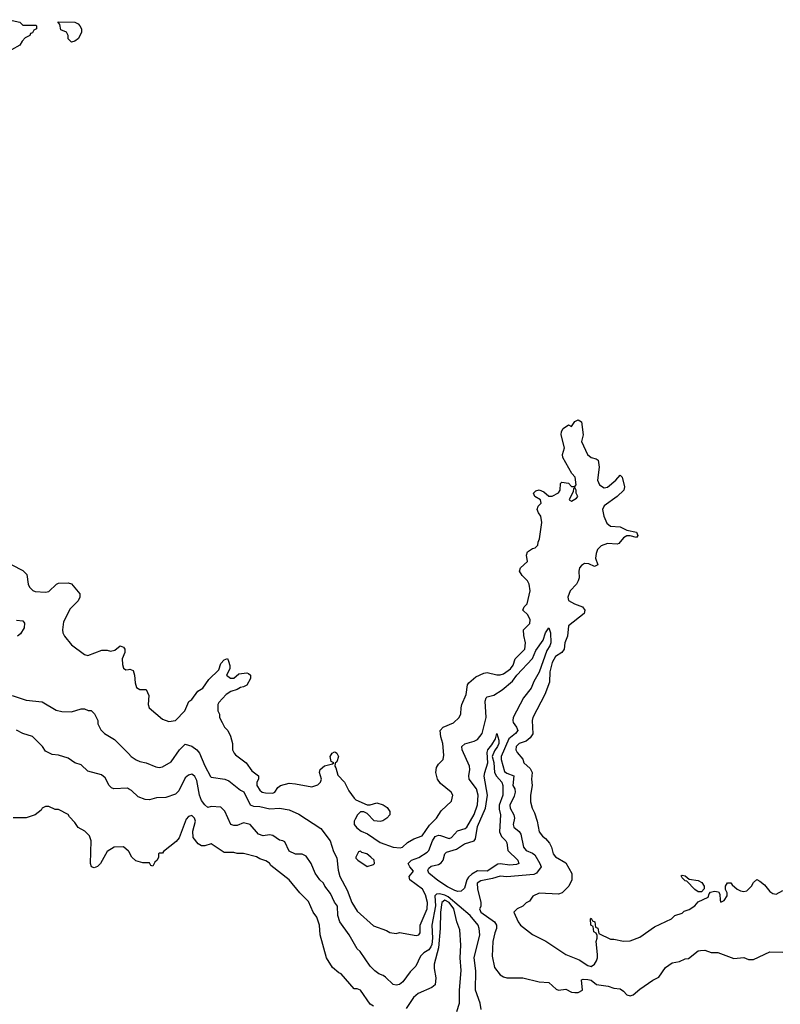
# Model space of a CAD drawing. Header units: inches. Extents: x 2380249 to 2585472, y 382747 to 546448.
# Tile 238 of 256: x 2459331 to 2464015, y 510223 to 516287. Entities that reach past the tile are written whole.
import ezdxf

# ---------------------------------------------------------------- set-up
doc = ezdxf.new("R2010")
doc.units = ezdxf.units.IN
doc.header["$MEASUREMENT"] = 0
doc.layers.add('C4551', color=7, linetype='Continuous')
doc.layers.add('C4561', color=7, linetype='Continuous')

msp = doc.modelspace()

# ---------------------------------------------------------------- linework, layer by layer
at = {"layer": 'C4551', "color": 4}
for points, elevation in [([(2459266.8, 516286.8), (2459331.6, 516271.6), (2459350, 516254), (2459430, 516254), (2459434, 516250), (2459434, 516230), (2459418, 516222), (2459410, 516206), (2459398, 516202), (2459394, 516190), (2459365.4, 516174.6), (2459346, 516154), (2459331.1, 516128.9), (2459279.6, 516100.4)], 56), ([(2459282, 512930), (2459350, 512894), (2459374, 512870), (2459382, 512810), (2459391.6, 512791.6), (2459411.6, 512771.6), (2459425.4, 512765.4), (2459490, 512761), (2459510, 512766), (2459558, 512810), (2459570, 512816), (2459630, 512818), (2459650, 512812), (2459702, 512750), (2459702, 512730), (2459690, 512708), (2459642, 512658), (2459601.4, 512578.6), (2459594.8, 512530), (2459597.3, 512510), (2459607.3, 512490), (2459650, 512436), (2459730, 512378), (2459750, 512372), (2459836.4, 512403.6), (2459870, 512404.7), (2459890, 512398), (2459916.4, 512403.6), (2459950, 512431.3), (2459970, 512422), (2459978, 512410), (2459978, 512390), (2459962, 512350), (2459963.6, 512316.4), (2459970, 512294), (2459983.6, 512283.6), (2460000, 512285.1)], 56), ([(2459310, 512588), (2459350, 512584), (2459360.5, 512570), (2459358.7, 512541.3), (2459335.5, 512504.5), (2459318, 512490)], 52), ([(2459284.5, 512124.5), (2459370, 512096), (2459470, 512086), (2459555.3, 512035.3), (2459590, 512026), (2459650, 512024.7), (2459710, 512042), (2459730, 512042), (2459752.7, 512032.7), (2459770, 512032), (2459790.9, 512010.9), (2459811.3, 511970), (2459812, 511950), (2459830, 511914), (2459854, 511890), (2459914.4, 511854.4), (2460000, 511768.1)], 52), ([(2460000, 511550.4), (2459993.7, 511553.7), (2459910.7, 511550.7), (2459896.8, 511556.8), (2459881, 511570), (2459856.8, 511616.8), (2459835.3, 511635.3), (2459750, 511658), (2459710, 511698), (2459671.1, 511711.1), (2459630, 511738), (2459570, 511758), (2459530, 511762), (2459490, 511782), (2459472, 511810), (2459410, 511871.3), (2459350, 511891.3), (2459310, 511911)], 48), ([(2460000, 511166.6), (2459970, 511192), (2459911.6, 511191.6), (2459870, 511164.7), (2459828.7, 511090), (2459810, 511071.3), (2459790, 511062.8), (2459772, 511070), (2459766, 511090), (2459771.3, 511230), (2459759.8, 511259.8), (2459732, 511290), (2459690, 511312), (2459670, 511342), (2459636.9, 511376.9), (2459630, 511392), (2459570, 511422), (2459550, 511422), (2459510, 511442), (2459490, 511442), (2459470, 511431.3), (2459462, 511418), (2459426, 511390), (2459370, 511371.3), (2459290, 511372)], 44)]:
    msp.add_lwpolyline(points, dxfattribs=dict(at, elevation=elevation))
at = {"layer": 'C4551', "color": 4, "elevation": 56}
msp.add_lwpolyline([(2459650, 516149.2), (2459629, 516169), (2459628.7, 516190), (2459618, 516210), (2459584.7, 516224.7), (2459578, 516258), (2459566, 516274), (2459670, 516271.3), (2459690, 516262), (2459702, 516250), (2459712, 516230), (2459712, 516210), (2459692, 516170), (2459670, 516155.3)], close=True, dxfattribs=at)
at = {"layer": 'C4561', "color": 4}
for points, elevation in [([(2460000, 512285.1), (2460010, 512286), (2460030, 512278), (2460038.8, 512250), (2460042, 512202), (2460050, 512174), (2460070, 512162), (2460110, 512162), (2460125.4, 512125.4), (2460122, 512070), (2460128.4, 512048.4), (2460210, 511979.1), (2460250, 511964), (2460290, 511971), (2460348.7, 512030), (2460372.7, 512087.3), (2460390, 512101), (2460427.8, 512152.2), (2460459, 512170), (2460496.6, 512223.4), (2460557.5, 512282.5), (2460570, 512322), (2460590, 512344.7), (2460610, 512352), (2460616.9, 512336.9), (2460624.7, 512310), (2460624.7, 512290), (2460604.7, 512250), (2460630, 512232), (2460650, 512232), (2460681.2, 512258.8), (2460730, 512264.7), (2460739.8, 512259.8), (2460752, 512250), (2460752, 512230), (2460730.6, 512189.4), (2460710, 512177.2), (2460690, 512174), (2460670, 512161.2), (2460632, 512150), (2460602, 512130), (2460558, 512082), (2460552, 512070), (2460552, 512030), (2460562, 512010), (2460562, 511990), (2460578, 511958), (2460592, 511930), (2460612, 511910), (2460630, 511874), (2460642, 511830), (2460642, 511790), (2460652, 511770), (2460659.6, 511759.6), (2460724.7, 511710), (2460759.8, 511659.8), (2460802, 511630), (2460802, 511610), (2460791.3, 511590), (2460791, 511570), (2460810, 511541), (2460824.7, 511530), (2460844.7, 511524.7), (2460890, 511524), (2460902, 511530), (2460921.2, 511558.8), (2460938, 511570), (2460990, 511584), (2461030, 511581), (2461130, 511562.8), (2461166.3, 511573.7), (2461184, 511590), (2461189.2, 511610), (2461178, 511650), (2461180.9, 511670), (2461207.8, 511692.2), (2461256.4, 511703.6), (2461266, 511710), (2461250, 511718), (2461243.7, 511750), (2461255.3, 511770), (2461270, 511778.8), (2461276.3, 511776.3), (2461284.7, 511770), (2461294, 511750), (2461284.7, 511715.3), (2461272.7, 511707.3), (2461272, 511690), (2461278.8, 511678.8), (2461290, 511634), (2461330.9, 511590.9), (2461356.9, 511536.9), (2461390, 511492), (2461402, 511482), (2461470, 511451.3), (2461490, 511451.3), (2461530, 511464.7), (2461568.4, 511451.6), (2461594.4, 511434.4), (2461611.3, 511410), (2461611.3, 511390), (2461592, 511370), (2461566.4, 511353.6), (2461550, 511349.2), (2461513.6, 511353.6), (2461470, 511398), (2461450, 511408), (2461430, 511408), (2461412, 511390), (2461396.9, 511363.1), (2461391.3, 511350), (2461391, 511330), (2461406.8, 511310), (2461434.8, 511290), (2461471.9, 511271.9), (2461550, 511220.3), (2461630, 511190.8), (2461673.2, 511186.8), (2461688.9, 511191.1), (2461720.2, 511219.8), (2461757.2, 511242.8), (2461810, 511261), (2461854.2, 511325.8), (2461898, 511370), (2461925.6, 511414.4), (2461990, 511474), (2461998, 511510), (2461988.9, 511528.9), (2461923.2, 511583.2), (2461904, 511610), (2461893.2, 511650), (2461898, 511682), (2461910, 511702), (2461938, 511730), (2461943.1, 511756.9), (2461937.2, 511830), (2461925.2, 511870), (2461921.2, 511910), (2461938, 511930), (2462003.1, 511956.9), (2462038, 511990), (2462048.4, 512011.6), (2462048.9, 512048.9), (2462054, 512070), (2462081.2, 512130), (2462089.3, 512190), (2462096.5, 512203.5), (2462140.2, 512239.8), (2462190, 512262.8), (2462210, 512266.8), (2462270, 512251.3), (2462290, 512251.3), (2462310, 512258), (2462353.2, 512290), (2462370, 512312), (2462382.7, 512350), (2462440.9, 512410), (2462446, 512450), (2462434.8, 512494.8), (2462432.7, 512530), (2462471.8, 512568.2), (2462475.1, 512590), (2462461.2, 512621.2), (2462428.7, 512650), (2462438, 512670), (2462455.3, 512690), (2462474, 512770), (2462468.7, 512810), (2462459, 512830), (2462424.5, 512864.5), (2462409.2, 512890), (2462415.1, 512910), (2462458, 512950), (2462452.7, 512990), (2462459, 513010), (2462489.5, 513030.5), (2462505.2, 513034.8), (2462522, 513050), (2462524, 513070), (2462532.7, 513090), (2462546, 513190), (2462541.2, 513230), (2462525.2, 513250), (2462517.2, 513270), (2462524, 513290), (2462542, 513310), (2462538, 513330), (2462504, 513350), (2462495.3, 513370), (2462510, 513384.7), (2462530.7, 513390.7), (2462559.8, 513379.8), (2462590, 513352), (2462610, 513352), (2462650, 513372), (2462659, 513390), (2462662, 513430), (2462670, 513438), (2462710, 513432), (2462730, 513412), (2462750, 513412), (2462757.2, 513422.8), (2462752.7, 513470), (2462732.3, 513492.3), (2462676, 513590), (2462673.2, 513610), (2462686, 513650), (2462666, 513730), (2462668, 513750), (2462678, 513770), (2462710, 513790.8), (2462730, 513782), (2462750, 513812), (2462770, 513822), (2462790.5, 513810.5), (2462801, 513730), (2462791.3, 513690), (2462826.8, 513610), (2462850, 513591), (2462882, 513582), (2462893.2, 513573.2), (2462899.3, 513530), (2462890.4, 513450.4), (2462902.6, 513422.6), (2462930, 513402.8), (2462950, 513406.8), (2463002, 513450), (2463030, 513482), (2463042, 513470), (2463054.8, 513410), (2463050.7, 513390), (2463010, 513349.3), (2462930, 513292.7), (2462920.4, 513270), (2462928.5, 513230), (2462946.6, 513186.6), (2462970, 513167.3), (2463030, 513162.8), (2463070, 513142), (2463130, 513131), (2463138, 513110), (2463130, 513098), (2463090, 513108.7), (2463070, 513108.7), (2463050, 513095.3), (2463019.8, 513060.2), (2463010, 513057.2), (2462950, 513060.7), (2462912.8, 513047.2), (2462890, 513024), (2462880.9, 512999.1), (2462877.3, 512970), (2462891.1, 512928.9), (2462870, 512919), (2462835.5, 512935.5), (2462810, 512937), (2462790, 512925.2), (2462779.1, 512910), (2462774, 512890), (2462777.3, 512850), (2462770.8, 512830), (2462760.7, 512810), (2462721, 512770), (2462706, 512730), (2462711.3, 512710), (2462748.7, 512688.7), (2462796, 512670), (2462810.8, 512650), (2462806.8, 512630), (2462710, 512553.2), (2462704.9, 512490), (2462687.7, 512450), (2462684, 512410), (2462670.4, 512389.6), (2462630, 512365.2), (2462610, 512328.7), (2462596.3, 512270), (2462593.7, 512206.3), (2462566, 512130), (2462491, 511990), (2462486.8, 511970), (2462492.1, 511887.9), (2462475.6, 511864.4), (2462450, 511842.7), (2462406, 511830), (2462387.7, 511810), (2462386.8, 511790), (2462394.4, 511774.4), (2462430, 511732), (2462436, 511710), (2462475.2, 511675.2), (2462486.8, 511650), (2462482.8, 511610), (2462488, 511570), (2462476, 511510), (2462476, 511470), (2462486.8, 511430), (2462502, 511402), (2462518.8, 511350), (2462530, 511284.7), (2462550, 511258), (2462570, 511244.7), (2462594.6, 511214.6), (2462606.8, 511190), (2462616, 511150), (2462630, 511131.3), (2462694.4, 511094.4), (2462731.6, 511028.4), (2462732, 510990), (2462712, 510950), (2462670.9, 510909.1), (2462650, 510902), (2462530, 510908), (2462491.6, 510888.4), (2462470, 510858), (2462450, 510848), (2462430, 510828), (2462394, 510810), (2462374, 510790), (2462401, 510730), (2462416, 510710), (2462490, 510653), (2462571.8, 510611.8), (2462694.8, 510530), (2462776.7, 510496.7), (2462830, 510462), (2462850, 510456), (2462870, 510471), (2462882.7, 510490), (2462889.4, 510510), (2462889.5, 510530), (2462882, 510610), (2462888, 510630), (2462887.3, 510647.3), (2462882, 510662), (2462866, 510670), (2462862, 510702), (2462848, 510710), (2462846, 510750), (2462850, 510754), (2462858, 510738), (2462874, 510730), (2462878, 510698), (2462891.3, 510691.3), (2462898, 510658), (2462970, 510624.7), (2462990, 510624.7), (2463050, 510611), (2463090, 510614.8), (2463150, 510636), (2463240.2, 510699.8), (2463346, 510750), (2463366, 510770), (2463410, 510784.7), (2463424, 510796), (2463453.6, 510806.4), (2463488, 510830), (2463510, 510854), (2463570, 510882), (2463576.5, 510903.5), (2463586.3, 510913.7), (2463610, 510918.8), (2463634.8, 510914.8), (2463642, 510902), (2463644, 510864), (2463650, 510852), (2463670, 510862), (2463688, 510890), (2463688, 510910), (2463678, 510930), (2463678, 510950), (2463690, 510972), (2463710, 510971.3), (2463718, 510958), (2463750, 510931.3), (2463770, 510921), (2463790, 510918), (2463810, 510922), (2463838, 510950), (2463850, 510974), (2463870, 510991.3), (2463890, 510982), (2463918.8, 510958.8), (2463950, 510918), (2463970, 510904.7), (2463990, 510901), (2464030, 510924.7)], 56), ([(2460000, 511768.1), (2460018, 511750), (2460047.9, 511727.9), (2460070, 511717.3), (2460110.6, 511710.6), (2460170, 511686), (2460190, 511681), (2460210, 511686), (2460264.1, 511715.9), (2460315.1, 511790), (2460350, 511825.5), (2460390, 511813.4), (2460421.6, 511790), (2460438, 511770), (2460470, 511691.3), (2460505.2, 511625.2), (2460510, 511621), (2460594, 511610), (2460619.8, 511599.8), (2460690, 511541), (2460710.5, 511530.5), (2460750.5, 511450.5), (2460770, 511443), (2460810, 511441.6), (2460872.3, 511427.7), (2460930.6, 511430.6), (2460990, 511420.7), (2461050, 511394), (2461186.4, 511306.4), (2461242.8, 511230), (2461263.5, 511163.5), (2461284.5, 511124.5), (2461292.4, 511050), (2461302.4, 511010), (2461346.6, 510926.6), (2461376.3, 510850), (2461410, 510796), (2461510, 510706), (2461590, 510678), (2461610, 510664.7), (2461650, 510658), (2461670, 510664.7), (2461772.7, 510647.3), (2461788.9, 510651.1), (2461796.5, 510663.5), (2461798, 510710), (2461841.3, 510810), (2461842, 510850), (2461830, 510897.2), (2461811.2, 510931.2), (2461734, 510990), (2461729.3, 511010.7), (2461756.4, 511043.6), (2461732.7, 511070), (2461724, 511090), (2461744, 511110), (2461790, 511127.7), (2461840.1, 511159.9), (2461850, 511171), (2461873, 511230), (2461890, 511257.1), (2461910, 511264.9), (2461923.4, 511263.4), (2461975.1, 511244.9), (2461990, 511250.8), (2462028, 511292), (2462074.5, 511305.5), (2462085.6, 511314.4), (2462130, 511391.3), (2462150, 511452), (2462153.6, 511510), (2462144.5, 511550), (2462099.3, 511610), (2462096, 511630), (2462102.7, 511670), (2462100.9, 511690), (2462056, 511790), (2462054, 511810), (2462072.5, 511827.5), (2462130, 511844), (2462150, 511854), (2462179.5, 511890), (2462204.5, 511990), (2462197.2, 512090), (2462204, 512110), (2462210, 512116), (2462250, 512127.3), (2462301.3, 512158.7), (2462366.8, 512213.2), (2462392.8, 512250), (2462488.3, 512351.7), (2462510, 512402), (2462554, 512466), (2462570, 512511.3), (2462590, 512542), (2462600.7, 512510), (2462603, 512450), (2462595.5, 512430), (2462577.2, 512402.8), (2462530, 512269.2), (2462496.4, 512210), (2462480.4, 512170), (2462434, 512110), (2462370.4, 511990), (2462367, 511970), (2462370, 511958), (2462390.6, 511930), (2462398, 511910), (2462384.9, 511890), (2462342.8, 511857.2), (2462296, 511750), (2462296.5, 511730), (2462317.5, 511657.5), (2462330, 511646), (2462374, 511630), (2462368.8, 511570), (2462380.4, 511550), (2462383.1, 511530), (2462375.6, 511504.4), (2462348.5, 511450), (2462352.4, 511430), (2462374.4, 511390), (2462378.4, 511370), (2462370.5, 511330), (2462373.2, 511313.2), (2462406.6, 511286.6), (2462418, 511270), (2462434, 511190), (2462450.4, 511170.4), (2462490, 511153.4), (2462502.6, 511142.6), (2462534.9, 511090), (2462541.6, 511070), (2462513, 511030), (2462497.1, 511022.9), (2462330, 511007.8), (2462290, 511011.8), (2462242.9, 510997.1), (2462170, 510983.7), (2462147.3, 510970), (2462150, 510934), (2462170.7, 510850), (2462170, 510826), (2462162, 510810), (2462171, 510790), (2462254.8, 510730), (2462267.3, 510710), (2462267.7, 510690), (2462256.4, 510663.6), (2462244.4, 510610), (2462239.8, 510519.8), (2462256, 510450), (2462290, 510404.7), (2462310, 510391.3), (2462330, 510386), (2462430, 510386), (2462530, 510361), (2462590, 510358), (2462635.3, 510315.3), (2462650, 510311), (2462695.3, 510315.3), (2462730, 510298), (2462750, 510296), (2462770, 510296), (2462798, 510310), (2462790, 510374), (2462802, 510378), (2462830, 510376), (2462850, 510370.8), (2462884, 510344), (2462954.4, 510334.4), (2462990, 510322), (2463030, 510318), (2463050, 510304.7), (2463070, 510282), (2463090, 510276), (2463110, 510281), (2463150, 510316), (2463229.3, 510370.7), (2463268, 510390), (2463308.7, 510450), (2463350, 510478), (2463393.6, 510486.4), (2463430, 510502), (2463450, 510504.7), (2463510, 510551.3), (2463524.7, 510555.3), (2463550, 510556), (2463590, 510541), (2463630, 510542.8), (2463730, 510504.7), (2463790, 510511.3), (2463819.6, 510499.6), (2463850, 510498), (2463950, 510546), (2464030, 510544.7)], 52), ([(2462172, 510190), (2462166, 510230), (2462138.8, 510310), (2462139.1, 510430), (2462130.6, 510510), (2462164.9, 510650), (2462160.7, 510690), (2462154, 510710), (2462104.4, 510770), (2461970, 510884.8), (2461950, 510895.3), (2461916.6, 510903.4), (2461898.4, 510901.6), (2461888.4, 510891.5), (2461890.8, 510830), (2461868.3, 510710), (2461873.6, 510630), (2461870, 510591.3), (2461863.7, 510576.3), (2461850, 510559.3), (2461820.1, 510539.9), (2461800.1, 510519.9), (2461770, 510458), (2461736.5, 510423.5), (2461690, 510361), (2461670, 510344.7), (2461650, 510341), (2461630, 510344.7), (2461584.7, 510390), (2461570, 510401), (2461542, 510410), (2461518, 510430), (2461490, 510458), (2461427.5, 510547.5), (2461410, 510564.7), (2461360.7, 510650), (2461302.8, 510730), (2461290.8, 510770), (2461287.1, 510827.1), (2461270, 510851.3), (2461245.8, 510905.8), (2461210.8, 510950), (2461201, 510970), (2461178.8, 510990), (2461150.7, 511030), (2461126, 511090), (2461095.9, 511135.9), (2461070, 511146.8), (2461030, 511147.3), (2460990, 511166.8), (2460962.8, 511222.8), (2460950.6, 511230.6), (2460930, 511234.8), (2460890, 511262.8), (2460870, 511266.8), (2460830, 511261), (2460802, 511270), (2460750, 511331), (2460710, 511341), (2460670, 511324), (2460650, 511324), (2460630.7, 511330.7), (2460593.4, 511413.4), (2460570, 511438), (2460510, 511441), (2460490, 511436), (2460470, 511451), (2460450, 511478.8), (2460438.4, 511510), (2460421.8, 511601.8), (2460410, 511625.5), (2460396.5, 511636.5), (2460390, 511639.3), (2460370, 511634.9), (2460350, 511618), (2460310, 511538), (2460290, 511518), (2460230, 511496), (2460174, 511494), (2460130, 511483), (2460103.4, 511483.4), (2460060.5, 511500.5), (2460019.8, 511539.8), (2460000, 511550.4)], 48), ([(2461510, 510212), (2461490, 510224.7), (2461430.4, 510310.4), (2461410, 510318.8), (2461390, 510318), (2461310.7, 510410.7), (2461296.9, 510416.9), (2461258, 510450), (2461221, 510510), (2461180.7, 510650), (2461177.3, 510710), (2461159.9, 510759.9), (2461138.8, 510790), (2461110, 510856), (2461056, 510910), (2460990.5, 510990.5), (2460878, 511078), (2460870, 511091.3), (2460846.4, 511106.4), (2460810, 511118.8), (2460790, 511130.8), (2460710, 511151), (2460671.1, 511151.1), (2460650, 511158), (2460590, 511158), (2460510, 511211), (2460470, 511198), (2460450, 511198), (2460430, 511211.3), (2460398.8, 511250), (2460396.4, 511290), (2460412.9, 511350), (2460408, 511370), (2460390, 511386), (2460370, 511380.5), (2460356.6, 511363.4), (2460312, 511248), (2460294, 511226), (2460216.4, 511163.6), (2460210, 511154), (2460190, 511154), (2460186, 511150), (2460186, 511130), (2460178, 511110), (2460162, 511098), (2460150, 511074), (2460138, 511078), (2460130, 511094), (2460090, 511094), (2460046.4, 511106.4), (2460022, 511130), (2460003.6, 511163.6), (2460000, 511166.6)], 44), ([(2462022.2, 510177.8), (2462039.1, 510230), (2462038.5, 510310), (2462048.7, 510431.3), (2462043.6, 510510), (2462046.9, 510586.9), (2462041.1, 510681.1), (2462022.4, 510730), (2462004.2, 510810), (2461975.2, 510850), (2461950, 510865.2), (2461929.8, 510850), (2461922.4, 510790), (2461920.4, 510690), (2461909.8, 510570), (2461884.4, 510470), (2461883.5, 510443.5), (2461893, 510387), (2461890, 510342), (2461870, 510326), (2461784, 510290), (2461755.9, 510264.1), (2461710, 510198)], 44)]:
    msp.add_lwpolyline(points, dxfattribs=dict(at, elevation=elevation))
for points, elevation in [([(2462750, 513406), (2462742, 513398), (2462739.6, 513380.4), (2462714, 513330), (2462730, 513322), (2462760.4, 513339.6), (2462768, 513350), (2462758, 513370), (2462758, 513390)], 56), ([(2462350, 511079.6), (2462290, 511088), (2462274.7, 511085.3), (2462210, 511043.5), (2462150, 511044), (2462115.6, 511024.4), (2462094.4, 511005.6), (2462084, 510990), (2462070, 510938), (2462050, 510919.2), (2462030, 510918), (2462010, 510923.2), (2461965.9, 510945.9), (2461905.8, 510985.8), (2461851.1, 511030), (2461843.9, 511050), (2461850, 511061.6), (2461865.7, 511074.3), (2461910, 511084.4), (2461926.3, 511093.7), (2461938.4, 511110), (2461949.5, 511150.5), (2461960.1, 511159.9), (2462021.3, 511178.7), (2462070, 511210.6), (2462129.2, 511230), (2462137.8, 511242.2), (2462150, 511317.3), (2462200.4, 511430), (2462212.8, 511510), (2462192, 511628), (2462194.5, 511650), (2462213.2, 511710), (2462210, 511774), (2462214, 511790), (2462239.5, 511820.5), (2462261.2, 511858.8), (2462270, 511891.3), (2462281, 511850), (2462280.7, 511830), (2462274.4, 511810), (2462255.1, 511784.9), (2462240.7, 511750), (2462250, 511712), (2462256, 511650), (2462267.1, 511627.1), (2462299.3, 511590), (2462306.4, 511570), (2462306.7, 511510), (2462284.6, 511450), (2462284.4, 511424.4), (2462292.4, 511390), (2462286, 511286), (2462297.4, 511257.4), (2462324, 511230), (2462330, 511218), (2462336.3, 511170), (2462398.8, 511110), (2462404.7, 511090), (2462390, 511083.7)], 48), ([(2461430, 511166), (2461418, 511162), (2461402, 511130), (2461402, 511122), (2461414, 511110), (2461470, 511072), (2461510, 511084.7), (2461515.3, 511090), (2461514, 511110), (2461493.2, 511130), (2461468, 511150), (2461438, 511158)], 56), ([(2463530, 510915.3), (2463510, 510916), (2463489.4, 510929.4), (2463440.4, 510980.4), (2463430, 510984), (2463410, 511002), (2463405.6, 511014.4), (2463410, 511018), (2463430, 511014.8), (2463454.4, 510994.4), (2463510, 510985.5), (2463532.4, 510972.4), (2463547.3, 510950), (2463546.4, 510933.6)], 56)]:
    msp.add_lwpolyline(points, close=True, dxfattribs=dict(at, elevation=elevation))

doc.saveas('drawing.dxf')
